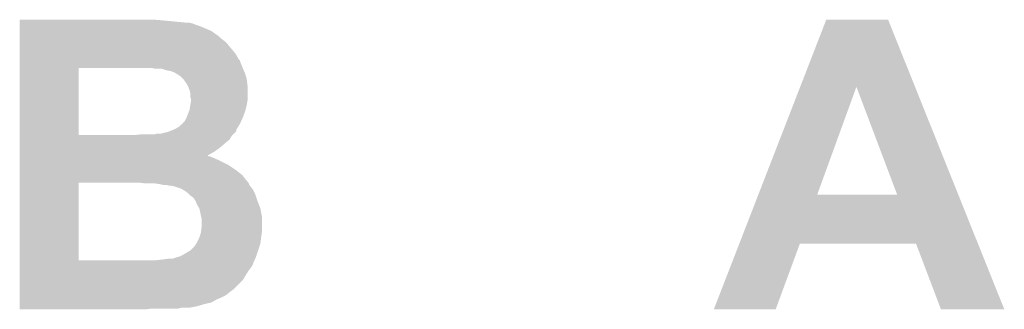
# Model space of a CAD drawing. Extents: x -4.5 to 27.4, y -3.9 to 53.4.
# Tile 38 of 43: x 13.4 to 16.7, y 45.1 to 46.1. Entities that reach past the tile are written whole.
import ezdxf

# ---------------------------------------------------------------- set-up
doc = ezdxf.new("R2010")
doc.units = 0
doc.layers.add('BRUSHLESS_28_CLICK_V101_GTO', color=11, linetype='CONTINUOUS')

msp = doc.modelspace()

# ---------------------------------------------------------------- linework, layer by layer
at = {"layer": 'BRUSHLESS_28_CLICK_V101_GTO'}
for points in [[(13.411224, 46.05528), (13.411226, 46.06036), (13.92174, 46.05528), (13.86586, 46.06036)], [(13.411224, 46.0502), (13.411224, 46.05528), (13.972538, 46.0502), (13.92174, 46.05528)], [(13.411224, 46.047658), (13.411224, 46.0502), (13.992862, 46.047658), (13.982702, 46.0502)], [(13.411224, 46.04258), (13.411224, 46.047658), (14.005558, 46.04258), (13.992862, 46.047658)], [(13.411224, 46.0375), (13.411224, 46.04258), (14.020798, 46.0375), (14.005558, 46.04258)], [(16.038734, 45.834236), (16.126472, 46.060342), (16.425416, 45.834236), (16.334744, 46.060342)], [(16.126472, 46.060342), (16.12648, 46.06036), (16.334744, 46.060342), (16.12648, 46.06036)], [(13.411224, 46.022258), (13.411224, 46.0375), (14.056362, 46.022258), (14.020798, 46.0375)], [(13.411224, 46.00956), (13.411224, 46.022258), (14.07414, 46.00956), (14.056362, 46.022258)], [(13.411224, 46.004478), (13.411224, 46.00956), (14.081762, 46.004478), (14.07414, 46.00956)], [(13.411222, 45.97654), (13.411224, 45.989238), (14.11224, 45.97654), (14.09954, 45.989238)], [(13.411222, 45.946058), (13.411222, 45.97654), (14.137642, 45.946058), (14.11224, 45.97654)], [(13.411224, 45.99686), (13.411224, 46.004478), (14.089382, 45.99686), (14.081762, 46.004478)], [(13.411224, 45.989238), (13.411224, 45.99686), (14.09954, 45.989238), (14.089382, 45.99686)], [(13.411222, 45.928284), (13.411222, 45.946058), (14.147802, 45.928284), (14.137642, 45.946058)], [(13.41122, 45.8978), (13.411222, 45.92066), (14.162024, 45.8978), (14.15288, 45.92066)], [(13.411222, 45.925736), (13.411222, 45.928284), (14.150342, 45.925736), (14.147802, 45.928284)], [(13.411222, 45.92066), (13.411222, 45.925736), (14.15288, 45.92066), (14.150342, 45.925736)], [(13.411214, 45.671762), (13.41122, 45.897778), (13.609322, 45.671762), (13.609322, 45.897778)], [(13.41122, 45.897778), (13.41122, 45.8978), (13.609322, 45.897778), (13.8049, 45.8978)], [(13.865862, 45.89526), (13.855702, 45.8978), (14.16304, 45.89526), (14.162024, 45.8978)], [(13.888722, 45.895258), (13.865862, 45.89526), (14.163042, 45.895258), (14.16304, 45.89526)], [(13.90396, 45.89018), (13.888722, 45.895258), (14.165218, 45.89018), (14.163042, 45.895258)], [(13.919202, 45.887638), (13.90396, 45.89018), (14.166308, 45.887638), (14.165218, 45.89018)], [(13.931904, 45.88256), (13.919202, 45.887638), (14.168486, 45.88256), (14.166308, 45.887638)], [(13.940372, 45.87748), (13.931904, 45.88256), (14.170662, 45.87748), (14.168486, 45.88256)], [(13.9446, 45.874942), (13.940372, 45.87748), (14.171388, 45.874942), (14.170662, 45.87748)], [(13.952222, 45.869858), (13.9446, 45.874942), (14.17284, 45.869858), (14.171388, 45.874942)], [(13.96238, 45.859698), (13.952222, 45.869858), (14.17574, 45.859698), (14.17284, 45.869858)], [(13.970002, 45.849538), (13.96238, 45.859698), (14.17687, 45.849538), (14.17574, 45.859698)], [(13.97762, 45.836842), (13.970002, 45.849538), (14.17828, 45.836842), (14.17687, 45.849538)], [(13.977622, 45.836838), (13.97762, 45.836842), (14.17828, 45.836838), (14.17828, 45.836842)], [(13.9827, 45.824138), (13.977622, 45.836838), (14.17828, 45.824138), (14.17828, 45.836838)], [(13.98524, 45.813978), (13.9827, 45.824138), (14.17828, 45.813978), (14.17828, 45.824138)], [(13.985242, 45.801278), (13.98524, 45.813978), (14.17828, 45.801278), (14.17828, 45.813978)], [(15.897824, 45.471108), (16.038734, 45.834236), (16.095992, 45.471108), (16.228042, 45.834236)], [(16.365188, 45.47108), (16.228042, 45.834236), (16.571044, 45.47108), (16.425416, 45.834236)], [(13.98778, 45.793656), (13.985242, 45.801278), (14.17828, 45.793656), (14.17828, 45.801278)], [(13.985662, 45.77334), (13.98778, 45.786038), (14.17574, 45.77334), (14.177856, 45.786038)], [(13.98778, 45.788578), (13.98778, 45.793656), (14.17828, 45.788578), (14.17828, 45.793656)], [(13.98778, 45.786038), (13.98778, 45.788578), (14.177856, 45.786038), (14.17828, 45.788578)], [(13.973554, 45.7327), (13.981682, 45.753018), (14.16304, 45.7327), (14.170658, 45.753018)], [(13.981682, 45.753018), (13.982698, 45.755558), (14.170658, 45.753018), (14.171292, 45.755558)], [(13.982698, 45.755558), (13.985662, 45.77334), (14.171292, 45.755558), (14.17574, 45.77334)], [(13.947138, 45.699678), (13.957292, 45.709834), (14.146526, 45.699678), (14.152874, 45.709834)], [(13.957292, 45.709834), (13.959192, 45.70984), (14.152874, 45.709834), (14.152878, 45.70984)], [(13.959192, 45.70984), (13.959826, 45.709842), (14.152878, 45.70984), (14.152878, 45.709842)], [(13.959826, 45.709842), (13.962378, 45.714914), (14.152878, 45.709842), (14.155132, 45.714914)], [(13.962378, 45.714914), (13.967458, 45.72), (14.155132, 45.714914), (14.157394, 45.72)], [(13.967458, 45.72), (13.97254, 45.73016), (14.157394, 45.72), (14.16191, 45.73016)], [(13.97254, 45.73016), (13.973554, 45.7327), (14.16191, 45.73016), (14.16304, 45.7327)], [(13.865856, 45.67428), (13.873478, 45.676818), (14.13002, 45.67428), (14.132558, 45.676818)], [(13.873478, 45.676818), (13.888716, 45.67682), (14.132558, 45.676818), (14.13256, 45.67682)], [(13.888716, 45.67682), (13.89634, 45.679358), (14.13256, 45.67682), (14.135098, 45.679358)], [(13.89634, 45.679358), (13.909038, 45.6819), (14.135098, 45.679358), (14.13764, 45.6819)], [(13.909038, 45.6819), (13.915372, 45.684434), (14.13764, 45.6819), (14.140174, 45.684434)], [(13.915372, 45.684434), (13.92809, 45.68952), (14.140174, 45.684434), (14.14018, 45.68952)], [(13.92809, 45.68952), (13.934442, 45.69206), (14.14018, 45.68952), (14.141766, 45.69206)], [(13.934442, 45.69206), (13.947138, 45.699678), (14.141766, 45.69206), (14.146526, 45.699678)], [(13.411214, 45.67174), (13.411214, 45.671762), (13.797278, 45.67174), (13.609322, 45.671762)], [(13.411214, 45.669198), (13.411214, 45.67174), (14.124938, 45.669198), (14.12748, 45.67174)], [(13.411214, 45.656498), (13.411214, 45.669198), (14.117316, 45.656498), (14.124938, 45.669198)], [(13.411214, 45.6438), (13.411214, 45.656498), (14.10208, 45.6438), (14.117316, 45.656498)], [(13.411214, 45.62856), (13.411214, 45.6438), (14.084302, 45.62856), (14.10208, 45.6438)], [(13.797278, 45.67174), (13.82014, 45.67428), (14.12748, 45.67174), (14.13002, 45.67428)], [(13.411212, 45.603136), (13.411214, 45.615858), (14.043684, 45.603136), (14.06652, 45.615858)], [(13.411214, 45.615858), (13.411214, 45.62856), (14.06652, 45.615858), (14.084302, 45.62856)], [(13.411212, 45.60062), (13.411212, 45.603136), (14.046202, 45.60062), (14.043684, 45.603136)], [(13.411212, 45.600618), (13.411212, 45.60062), (14.051284, 45.600618), (14.046202, 45.60062)], [(13.411212, 45.59808), (13.411212, 45.600618), (14.05636, 45.59808), (14.051284, 45.600618)], [(13.411212, 45.59046), (13.411212, 45.59808), (14.07414, 45.59046), (14.05636, 45.59808)], [(13.411212, 45.570138), (13.411212, 45.59046), (14.114782, 45.570138), (14.07414, 45.59046)], [(13.411212, 45.5549), (13.411212, 45.570138), (14.13764, 45.5549), (14.114782, 45.570138)], [(13.411212, 45.537118), (13.411212, 45.5549), (14.160502, 45.537118), (14.13764, 45.5549)], [(13.411204, 45.250122), (13.41121, 45.511718), (13.609322, 45.250122), (13.609342, 45.511718)], [(13.41121, 45.51426), (13.411212, 45.537118), (14.178282, 45.51426), (14.160502, 45.537118)], [(13.41121, 45.51172), (13.41121, 45.51426), (14.18082, 45.51172), (14.178282, 45.51426)], [(13.41121, 45.511718), (13.41121, 45.51172), (13.609342, 45.511718), (13.81252, 45.51172)], [(13.812554, 45.511716), (13.81252, 45.51172), (14.180822, 45.511716), (14.18082, 45.51172)], [(13.832842, 45.50918), (13.812554, 45.511716), (14.182092, 45.50918), (14.180822, 45.511716)], [(13.8811, 45.50664), (13.865862, 45.50918), (14.183362, 45.50664), (14.182092, 45.50918)], [(13.893802, 45.5041), (13.8811, 45.50664), (14.184632, 45.5041), (14.183362, 45.50664)], [(13.914106, 45.501564), (13.903962, 45.5041), (14.1859, 45.501564), (14.184632, 45.5041)], [(13.914122, 45.50156), (13.914106, 45.501564), (14.185904, 45.50156), (14.1859, 45.501564)], [(13.9319, 45.499018), (13.919202, 45.50156), (14.187938, 45.499018), (14.185904, 45.50156)], [(13.954764, 45.4914), (13.9319, 45.499018), (14.19403, 45.4914), (14.187938, 45.499018)], [(13.959, 45.488858), (13.954764, 45.4914), (14.196062, 45.488858), (14.19403, 45.4914)], [(13.96746, 45.48378), (13.959, 45.488858), (14.198602, 45.48378), (14.196062, 45.488858)], [(13.97762, 45.476158), (13.96746, 45.48378), (14.202412, 45.476158), (14.198602, 45.48378)], [(13.980162, 45.473618), (13.97762, 45.476158), (14.20368, 45.473618), (14.202412, 45.476158)], [(13.98524, 45.46854), (13.980162, 45.473618), (14.205374, 45.46854), (14.20368, 45.473618)], [(13.992862, 45.463458), (13.98524, 45.46854), (14.207068, 45.463458), (14.205374, 45.46854)], [(13.997942, 45.458374), (13.992862, 45.463458), (14.208762, 45.458374), (14.207068, 45.463458)], [(14.000482, 45.4533), (13.997942, 45.458374), (14.210454, 45.4533), (14.208762, 45.458374)], [(14.003016, 45.45076), (14.000482, 45.4533), (14.2113, 45.45076), (14.210454, 45.4533)], [(14.00302, 45.450754), (14.003016, 45.45076), (14.211304, 45.450754), (14.2113, 45.45076)], [(14.0081, 45.438056), (14.00302, 45.450754), (14.216382, 45.438056), (14.211304, 45.450754)], [(15.833748, 45.30598), (15.897814, 45.47108), (16.63725, 45.30598), (16.571044, 45.47108)], [(15.897814, 45.47108), (15.897824, 45.471108), (16.365188, 45.47108), (16.095992, 45.471108)], [(14.015722, 45.425358), (14.0081, 45.438056), (14.22146, 45.425358), (14.216382, 45.438056)], [(14.01826, 45.4152), (14.015722, 45.425358), (14.223308, 45.4152), (14.22146, 45.425358)], [(14.0208, 45.4025), (14.01826, 45.4152), (14.225616, 45.4025), (14.223308, 45.4152)], [(14.022072, 45.397418), (14.0208, 45.4025), (14.22654, 45.397418), (14.225616, 45.4025)], [(14.02334, 45.392338), (14.022072, 45.397418), (14.22654, 45.392338), (14.22654, 45.397418)], [(14.02334, 45.35932), (14.02334, 45.392338), (14.22654, 45.35932), (14.22654, 45.392338)], [(14.02116, 45.34408), (14.02334, 45.35932), (14.22654, 45.34408), (14.22654, 45.35932)], [(14.005558, 45.305978), (14.01572, 45.3263), (14.221458, 45.305978), (14.224, 45.3263)], [(14.01572, 45.3263), (14.020798, 45.341538), (14.224, 45.3263), (14.226176, 45.341538)], [(14.020798, 45.341538), (14.02116, 45.34408), (14.226176, 45.341538), (14.22654, 45.34408)], [(13.95984, 45.26788), (13.985238, 45.283118), (14.208758, 45.26788), (14.213838, 45.283118)], [(13.985238, 45.283118), (14.000478, 45.298358), (14.213838, 45.283118), (14.218918, 45.298358)], [(14.000478, 45.298358), (14.005558, 45.305978), (14.218918, 45.298358), (14.221458, 45.305978)], [(15.748012, 45.085034), (15.83374, 45.30596), (15.956272, 45.085034), (16.037556, 45.30596)], [(15.83374, 45.30596), (15.833748, 45.30598), (16.037556, 45.30596), (16.4287, 45.30598)], [(16.512536, 45.085018), (16.4287, 45.30598), (16.725858, 45.085018), (16.63725, 45.30598)], [(13.411204, 45.2501), (13.411204, 45.250122), (13.868398, 45.2501), (13.609322, 45.250122)], [(13.411204, 45.237396), (13.411204, 45.2501), (14.19606, 45.237396), (14.201704, 45.2501)], [(13.868398, 45.2501), (13.89126, 45.25264), (14.201704, 45.2501), (14.202832, 45.25264)], [(13.89126, 45.25264), (13.90904, 45.25518), (14.202832, 45.25264), (14.20396, 45.25518)], [(13.926816, 45.25518), (13.9319, 45.25772), (14.20396, 45.25518), (14.20509, 45.25772)], [(13.9319, 45.25772), (13.939522, 45.26026), (14.20509, 45.25772), (14.206218, 45.26026)], [(13.939522, 45.26026), (13.93953, 45.260262), (14.206218, 45.26026), (14.20622, 45.260262)], [(13.93953, 45.260262), (13.949678, 45.262798), (14.20622, 45.260262), (14.207064, 45.262798)], [(13.949678, 45.262798), (13.95984, 45.26788), (14.207064, 45.262798), (14.208758, 45.26788)], [(13.411202, 45.234854), (13.411204, 45.237396), (14.196056, 45.234854), (14.19606, 45.237396)], [(13.411202, 45.22724), (13.411202, 45.234854), (14.19098, 45.22724), (14.196056, 45.234854)], [(13.411202, 45.21708), (13.411202, 45.22724), (14.18336, 45.21708), (14.19098, 45.22724)], [(13.411202, 45.201842), (13.411202, 45.21708), (14.173202, 45.201842), (14.18336, 45.21708)], [(13.4112, 45.15358), (13.411202, 45.184064), (14.132558, 45.15358), (14.163038, 45.184064)], [(13.411202, 45.184064), (13.411202, 45.201842), (14.163038, 45.184064), (14.173202, 45.201842)], [(13.4112, 45.138338), (13.4112, 45.15358), (14.11224, 45.138338), (14.132558, 45.15358)], [(13.4112, 45.1358), (13.4112, 45.138338), (14.1097, 45.1358), (14.11224, 45.138338)], [(13.4112, 45.13072), (13.4112, 45.1358), (14.102078, 45.13072), (14.1097, 45.1358)], [(13.4112, 45.12564), (13.4112, 45.13072), (14.09192, 45.12564), (14.102078, 45.13072)], [(13.4112, 45.11802), (13.4112, 45.12564), (14.074138, 45.11802), (14.09192, 45.12564)], [(13.4112, 45.107858), (13.4112, 45.11802), (14.056356, 45.107858), (14.074138, 45.11802)], [(13.4112, 45.10278), (13.4112, 45.107858), (14.033502, 45.10278), (14.056356, 45.107858)], [(13.4112, 45.09516), (13.4112, 45.10278), (14.0081, 45.09516), (14.033502, 45.10278)], [(13.4112, 45.09008), (13.4112, 45.09516), (13.980158, 45.09008), (14.0081, 45.09516)], [(13.4112, 45.08754), (13.4112, 45.09008), (13.944598, 45.08754), (13.954758, 45.09008)], [(13.4112, 45.085026), (13.4112, 45.08754), (13.835612, 45.085026), (13.85824, 45.08754)], [(13.835378, 45.085), (13.4112, 45.085026), (13.835378, 45.085), (13.835612, 45.085026)], [(15.95626, 45.085), (15.748012, 45.085034), (15.95626, 45.085), (15.956272, 45.085034)], [(16.725864, 45.085), (16.725858, 45.085018), (16.725864, 45.085), (16.512536, 45.085018)]]:
    msp.add_solid(points, dxfattribs=at)

doc.saveas('drawing.dxf')
